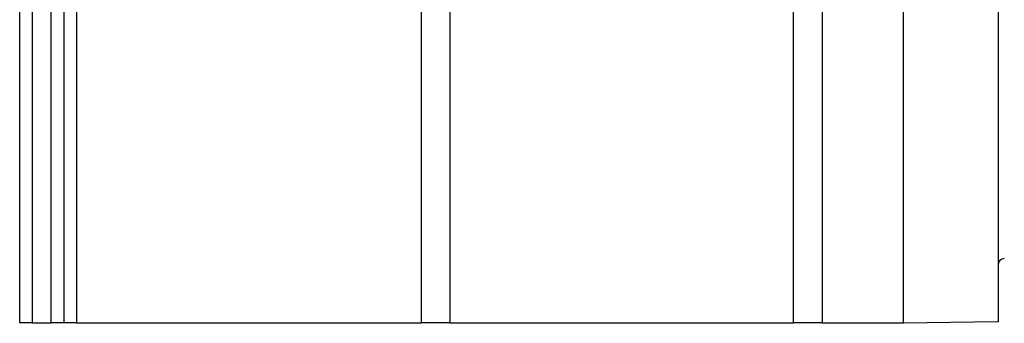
# Model space of a CAD drawing. Header units: millimetres. Extents: x -0.66 to 0.91, y -0.4 to 0.64.
# Tile 2 of 241: x -0.3481 to -0.2701, y -0.036 to -0.0119. Entities that reach past the tile are written whole.
import ezdxf

# ---------------------------------------------------------------- set-up
doc = ezdxf.new("R2010")
doc.units = ezdxf.units.MM
doc.layers.add('FORMAT', color=7, linetype='Continuous')

msp = doc.modelspace()

# ---------------------------------------------------------------- linework, layer by layer
at = {"layer": 'FORMAT', "color": 7, "linetype": 'Continuous', "lineweight": 25}
for p, q in [((-0.348063, -0.035976), (-0.348063, 0.324024)), ((-0.347063, 0.324024), (-0.347063, -0.035976)), ((-0.345563, -0.035976), (-0.345563, 0.324024)), ((-0.344563, 0.324024), (-0.344563, -0.035976)), ((-0.343563, 0.324024), (-0.343563, -0.035976)), ((-0.316242, -0.035976), (-0.316242, 0.324024)), ((-0.313993, 0.324024), (-0.313993, -0.035976)), ((-0.286761, -0.035976), (-0.286761, 0.324024)), ((-0.284511, 0.324024), (-0.284511, -0.035976)), ((-0.278063, -0.03602), (-0.278063, 0.324067)), ((-0.270563, 0.006136), (-0.270563, -0.035889)), ((-0.347063, -0.035976), (-0.348063, -0.035976)), ((-0.347063, -0.035976), (-0.345563, -0.035976)), ((-0.344563, -0.035976), (-0.345563, -0.035976)), ((-0.343563, -0.035976), (-0.344563, -0.035976)), ((-0.343563, -0.035976), (-0.316242, -0.035976)), ((-0.313993, -0.035976), (-0.316242, -0.035976)), ((-0.313993, -0.035976), (-0.286761, -0.035976)), ((-0.284511, -0.035976), (-0.286761, -0.035976)), ((-0.284511, -0.035976), (-0.278063, -0.035976)), ((-0.270563, -0.035889), (-0.278063, -0.03602))]:
    msp.add_line(p, q, dxfattribs=at)
msp.add_arc((-0.270063, -0.03138), 0.0005, 91, 180, dxfattribs=at)

doc.saveas('drawing.dxf')
